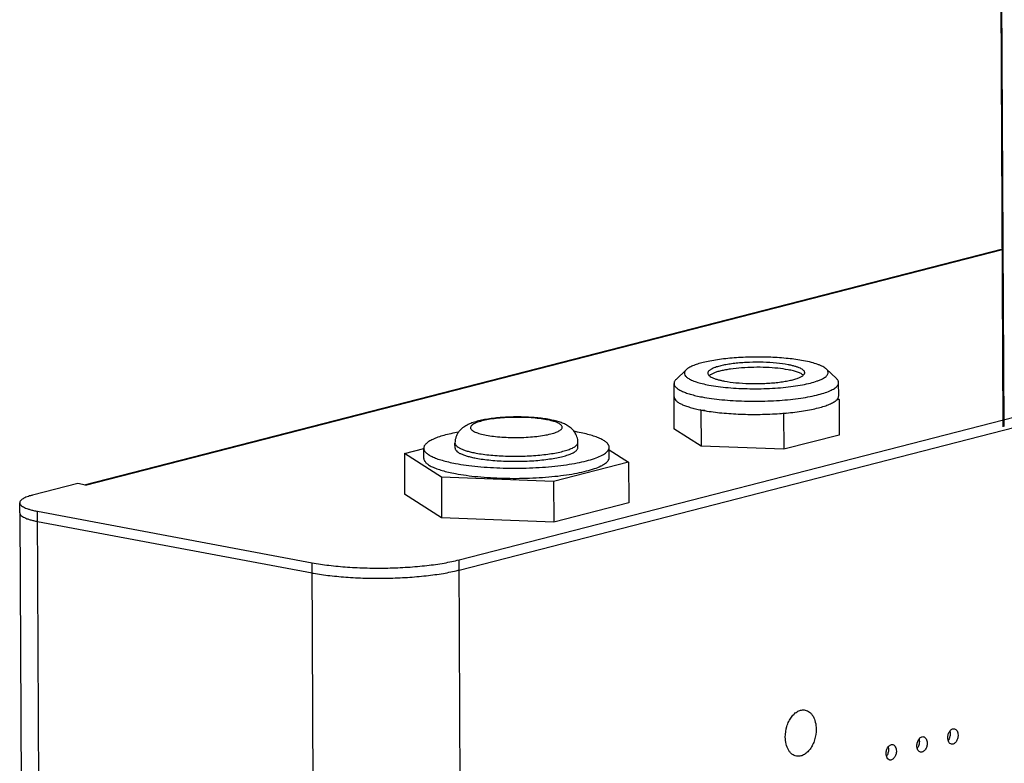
# Model space of a CAD drawing. Header units: millimetres. Extents: x 42 to 1167, y 41 to 792.
# Tile 13 of 55: x 323 to 371, y 108 to 144. Entities that reach past the tile are written whole.
import ezdxf

# ---------------------------------------------------------------- set-up
doc = ezdxf.new("R2010")
doc.units = ezdxf.units.MM
doc.header["$LTSCALE"] = 65.395
doc.layers.get('0').update_dxf_attribs({"linetype": 'CONTINUOUS'})
doc.layers.add('00_COMPONENTS', color=7, linetype='CONTINUOUS')
doc.layers.add('50_ALL_DETAILS', color=7, linetype='CONTINUOUS')
doc.styles.get("Standard").update_dxf_attribs({"font": 'simfang.ttf'})
doc.dimstyles.get("Standard").update_dxf_attribs({"dimtxt": 3, "dimasz": 3, "dimexe": 2.5, "dimexo": 0.5, "dimtad": 1, "dimdsep": 46, "dimtxsty": 'STANDARD', "dimblk": '_FILLED', "dimblk1": '_FILLED', "dimblk2": '_FILLED', "dimcen": 0.09, "dimclrt": 3, "dimazin": 2, "dimtol": 1, "dimtp": 0.01, "dimtm": 0.01, "dimtfac": 1, "dimtofl": 0, "dimtmove": 0, "dimatfit": 3, "dimldrblk": '_FILLED', "dimfxl": 1, "dimtolj": 1, "dimarcsym": 0})

# ---------------------------------------------------------------- blocks, each defined once
blk = doc.blocks.new('_FILLED')
at = {"color": 0, "linetype": 'ByBlock'}
blk.add_solid([(0, 0), (-1, 0.167), (-1, -0.167)], dxfattribs=at)

msp = doc.modelspace()

# ---------------------------------------------------------------- linework, layer by layer
at = {"layer": '00_COMPONENTS', "color": 7}
for p, q in [((370.4801, 124.3854), (369.7921, 257.1267)), ((370.5174, 124.395), (369.8308, 256.8856)), ((344.3609, 117.9939), (439.7449, 142.5071)), ((344.3635, 117.5062), (439.7475, 142.0193)), ((326.3721, 121.5981), (370.4359, 132.9222)), ((361.9823, 127.1544), (362.4718, 126.6941)), ((355.2604, 127.1196), (354.7757, 126.6542)), ((354.6781, 125.8233), (354.6748, 126.4574)), ((362.578, 125.8643), (362.5747, 126.4983)), ((354.6627, 125.9961), (354.6772, 125.9998)), ((354.6772, 125.9868), (354.6627, 125.9961)), ((354.6627, 125.9961), (354.6715, 124.289)), ((362.532, 125.7308), (362.5933, 125.6915)), ((362.5933, 125.6915), (362.4685, 125.6595)), ((362.5933, 125.6915), (362.6022, 123.9845)), ((355.9695, 125.1606), (355.9081, 125.1998)), ((356.1556, 125.1534), (355.9695, 125.1606)), ((355.9695, 125.1606), (355.9783, 123.4535)), ((359.9348, 125.0083), (359.7486, 125.0155)), ((360.0596, 125.0404), (359.9348, 125.0083)), ((359.9348, 125.0083), (359.9436, 123.3013)), ((355.9783, 123.4535), (354.6715, 124.289)), ((362.6022, 123.9845), (359.9436, 123.3013)), ((342.6662, 122.8623), (342.6637, 123.35)), ((344.1637, 123.3578), (344.1624, 123.6016)), ((350.0636, 123.3883), (350.0623, 123.6322)), ((351.5661, 122.9084), (351.5636, 123.3961)), ((359.9436, 123.3013), (355.9783, 123.4535)), ((341.7346, 123.092), (342.6638, 123.3308)), ((343.5081, 121.9581), (341.7346, 123.092)), ((341.7346, 123.092), (341.7447, 121.1411)), ((351.5642, 123.2755), (352.4977, 122.6787)), ((352.4977, 122.6787), (348.8896, 121.7514)), ((352.4977, 122.6787), (352.5078, 120.7278)), ((348.8896, 121.7514), (343.5081, 121.9581)), ((343.5081, 121.9581), (343.5182, 120.0072)), ((326.0583, 121.6569), (323.8874, 121.099)), ((326.4348, 121.5863), (326.0583, 121.6569)), ((348.8896, 121.7514), (348.8997, 119.8005)), ((343.5182, 120.0072), (341.7447, 121.1411)), ((323.2729, 120.2456), (323.2704, 120.7333)), ((352.5078, 120.7278), (348.8997, 119.8005)), ((323.2729, 120.2456), (323.4751, 81.2274)), ((324.1258, 120.3236), (337.306, 117.8542)), ((324.1283, 119.8359), (337.3086, 117.3665)), ((348.8997, 119.8005), (343.5182, 120.0072)), ((337.3086, 117.3665), (337.3645, 117.3562)), ((344.3145, 117.4938), (344.3635, 117.5062))]:
    msp.add_line(p, q, dxfattribs=at)
at = {"layer": '00_COMPONENTS', "color": 4}
for p, q in [((326.4348, 121.5863), (370.436, 132.8944)), ((324.3331, 80.33), (324.1258, 120.3236)), ((337.5133, 77.8606), (337.306, 117.8542)), ((344.5682, 78.0004), (344.3609, 117.9939))]:
    msp.add_line(p, q, dxfattribs=at)
at = {"layer": '00_COMPONENTS', "color": 7}
for centre, radius, start, end in [((357.4281, 132.6487), 7.6024, 258.46713, 259.40026), ((357.5778, 133.4422), 8.4099, 259.39189, 260.26411), ((358.6701, 140.4221), 15.4443, 274.0043, 275.16172), ((348.2906, 114.7792), 9.5086, 79.39266, 80.3428), ((339.2234, 127.5878), 10.3991, 259.38925, 259.70269), ((342.5524, 124.554), 7.2768, 284.0136, 284.41128)]:
    msp.add_arc(centre, radius, start, end, dxfattribs=at)
for points, knots in [([(360.8917, 127.5488), (360.6477, 127.5945), (360.1233, 127.6657), (359.3014, 127.7219), (358.4349, 127.7312), (357.5808, 127.693), (356.9034, 127.6218), (356.4109, 127.5404), (356.0913, 127.4723), (355.8133, 127.3962), (355.5811, 127.3135), (355.3982, 127.2257), (355.2985, 127.1562), (355.2604, 127.1196)], [0, 0, 0, 0, 0.1298305, 0.2763821, 0.4305654, 0.5826988, 0.7232583, 0.7864638, 0.8436667, 0.8940752, 0.9370842, 0.9723568, 1, 1, 1, 1]), ([(360.1516, 127.3586), (359.9675, 127.3931), (359.5707, 127.4448), (358.9507, 127.4807), (358.4084, 127.4783), (357.9751, 127.4558), (357.6653, 127.4292), (357.375, 127.3934), (357.1101, 127.3492), (356.8759, 127.2975), (356.6769, 127.2394), (356.5169, 127.1763), (356.4111, 127.1168), (356.3509, 127.0657), (356.3204, 127.0293), (356.3015, 126.9919), (356.2972, 126.9659), (356.2972, 126.9535)], [0, 0, 0, 0, 0.1404825, 0.2997334, 0.4655524, 0.5469188, 0.6251367, 0.6987063, 0.7662434, 0.8265227, 0.8785324, 0.9215562, 0.9553378, 0.9689363, 0.9805954, 0.9907301, 1, 1, 1, 1]), ([(356.3527, 126.3823), (356.4971, 126.3553), (356.8016, 126.3078), (357.456, 126.2369), (358.3266, 126.1956), (359.2096, 126.2125), (359.9033, 126.2634), (360.3852, 126.3178), (360.8238, 126.3877), (361.2085, 126.4711), (361.4895, 126.5536), (361.679, 126.6269), (361.7949, 126.681), (361.8916, 126.7368), (361.9685, 126.7941), (362.0253, 126.8529), (362.0617, 126.9137), (362.0759, 126.9767), (362.0661, 127.0399), (362.0336, 127.1009), (362.0011, 127.1367), (361.9823, 127.1544)], [0, 0, 0, 0, 0.0718458, 0.1506667, 0.3218659, 0.4977701, 0.5823427, 0.6620016, 0.7349252, 0.7995037, 0.8544203, 0.8779639, 0.8988042, 0.9169414, 0.9324599, 0.9455783, 0.9567344, 0.9666895, 0.9765208, 0.9873453, 1, 1, 1, 1]), ([(360.1529, 127.1148), (359.9896, 127.1454), (359.6386, 127.1931), (359.0885, 127.231), (358.5082, 127.2378), (357.9355, 127.2129), (357.4805, 127.1659), (357.1489, 127.112), (356.933, 127.0668), (356.7445, 127.0162), (356.5863, 126.9612), (356.4608, 126.9026), (356.3917, 126.8564), (356.3648, 126.832)], [0, 0, 0, 0, 0.129273, 0.2751533, 0.4287067, 0.5804115, 0.7208857, 0.7842114, 0.8416542, 0.8924238, 0.9359084, 0.9717494, 1, 1, 1, 1]), ([(360.9472, 126.9776), (360.9471, 126.9963), (360.9358, 127.0373), (360.8921, 127.0918), (360.8245, 127.1434), (360.7331, 127.1928), (360.6184, 127.2397), (360.4814, 127.2837), (360.3235, 127.3242), (360.211, 127.3475), (360.1516, 127.3586)], [0, 0, 0, 0, 0.0606848, 0.1329396, 0.2236455, 0.3357492, 0.4700759, 0.6263125, 0.8034464, 1, 1, 1, 1]), ([(361.9823, 127.1544), (361.9601, 127.1752), (361.9079, 127.2159), (361.8159, 127.2706), (361.7048, 127.3235), (361.5222, 127.3951), (361.2498, 127.4753), (361.0179, 127.5252), (360.8917, 127.5488)], [0, 0, 0, 0, 0.0777611, 0.1688308, 0.2737663, 0.3926531, 0.6710723, 1, 1, 1, 1]), ([(354.7757, 126.6542), (354.7599, 126.639), (354.7316, 126.6084), (354.699, 126.5588), (354.6791, 126.5084), (354.6747, 126.474), (354.6748, 126.4574)], [0, 0, 0, 0, 0.289884, 0.5473034, 0.7803073, 1, 1, 1, 1]), ([(355.2604, 127.1196), (355.2442, 127.104), (355.2158, 127.0727), (355.1852, 127.0209), (355.1706, 126.9678), (355.1739, 126.8939), (355.2149, 126.8226), (355.2774, 126.7607), (355.3425, 126.7119), (355.4221, 126.6645), (355.5547, 126.5995), (355.756, 126.5247), (356.0372, 126.4464), (356.2425, 126.403), (356.3527, 126.3823)], [0, 0, 0, 0, 0.0430023, 0.080465, 0.1142655, 0.1469913, 0.2196393, 0.2642394, 0.3157586, 0.3747611, 0.4415097, 0.5982986, 0.7852343, 1, 1, 1, 1]), ([(356.2972, 126.9535), (356.2973, 126.9349), (356.3086, 126.8938), (356.3523, 126.8394), (356.4199, 126.7877), (356.5113, 126.7384), (356.626, 126.6915), (356.763, 126.6475), (356.9209, 126.6069), (357.0334, 126.5837), (357.0928, 126.5725)], [0, 0, 0, 0, 0.0606848, 0.1329396, 0.2236455, 0.3357492, 0.4700759, 0.6263125, 0.8034464, 1, 1, 1, 1]), ([(357.0928, 126.5725), (357.2769, 126.538), (357.6738, 126.4864), (358.2937, 126.4505), (358.836, 126.4529), (359.2693, 126.4753), (359.5791, 126.5019), (359.8694, 126.5377), (360.1343, 126.582), (360.3685, 126.6337), (360.5676, 126.6918), (360.7275, 126.7549), (360.8333, 126.8144), (360.8935, 126.8654), (360.9241, 126.9018), (360.9429, 126.9392), (360.9472, 126.9653), (360.9472, 126.9776)], [0, 0, 0, 0, 0.1404825, 0.2997334, 0.4655524, 0.5469188, 0.6251367, 0.6987063, 0.7662434, 0.8265227, 0.8785324, 0.9215562, 0.9553378, 0.9689363, 0.9805954, 0.9907301, 1, 1, 1, 1]), ([(360.8808, 126.8554), (360.8476, 126.8849), (360.759, 126.9394), (360.5969, 127.0057), (360.3899, 127.0662), (360.2363, 127.0992), (360.1529, 127.1148)], [0, 0, 0, 0, 0.1709433, 0.3956213, 0.6733427, 1, 1, 1, 1]), ([(362.5747, 126.4983), (362.5746, 126.515), (362.5698, 126.5493), (362.5494, 126.5995), (362.5163, 126.6488), (362.4877, 126.679), (362.4718, 126.6941)], [0, 0, 0, 0, 0.2196926, 0.4526973, 0.7101173, 1, 1, 1, 1]), ([(354.6748, 126.4574), (354.6749, 126.4419), (354.679, 126.4099), (354.6968, 126.3629), (354.7258, 126.3168), (354.7823, 126.2526), (354.8832, 126.1757), (355.0385, 126.0919), (355.2334, 126.0122), (355.4661, 125.9374), (355.7343, 125.8685), (355.9254, 125.829), (356.0263, 125.8101)], [0, 0, 0, 0, 0.0297291, 0.0610434, 0.0952926, 0.1334886, 0.2241371, 0.3361698, 0.4704113, 0.6265485, 0.8035712, 1, 1, 1, 1]), ([(356.0263, 125.8101), (356.176, 125.7821), (356.4905, 125.7321), (357.1652, 125.6548), (357.8792, 125.6136), (358.6155, 125.6053), (359.1755, 125.6165), (359.7242, 125.645), (360.2504, 125.6901), (360.7436, 125.751), (361.1937, 125.8261), (361.5917, 125.914), (361.9296, 126.0127), (362.1686, 126.1068), (362.3226, 126.1883), (362.4125, 126.2474), (362.4836, 126.3077), (362.5354, 126.3696), (362.5675, 126.4331), (362.5748, 126.4773), (362.5747, 126.4983)], [0, 0, 0, 0, 0.0672039, 0.1405035, 0.2997395, 0.3826318, 0.4655636, 0.5469225, 0.6251331, 0.6986958, 0.7662266, 0.8265003, 0.8785051, 0.9215249, 0.9395746, 0.955342, 0.9689391, 0.9805972, 0.990731, 1, 1, 1, 1]), ([(354.6781, 125.8233), (354.6781, 125.8086), (354.6819, 125.7782), (354.7042, 125.7161), (354.7622, 125.639), (354.8664, 125.5553), (355.0074, 125.4747), (355.1846, 125.3978), (355.3965, 125.3253), (355.6411, 125.2578), (355.8158, 125.2186), (355.9081, 125.1998)], [0, 0, 0, 0, 0.0306873, 0.0628607, 0.1362688, 0.2273534, 0.3391956, 0.472812, 0.6280928, 0.8042411, 1, 1, 1, 1]), ([(362.4685, 125.6595), (362.4748, 125.6652), (362.4977, 125.6873), (362.5186, 125.7116), (362.532, 125.7308)], [0, 0, 0, 0, 0.2672009, 1, 1, 1, 1]), ([(362.532, 125.7308), (362.5463, 125.7513), (362.5695, 125.7937), (362.5781, 125.8417), (362.578, 125.8643)], [0, 0, 0, 0, 0.5253192, 1, 1, 1, 1]), ([(360.0596, 125.0404), (360.3396, 125.0658), (360.7445, 125.1137), (361.2579, 125.2052), (361.5909, 125.2802), (361.8812, 125.363), (362.1251, 125.4524), (362.3193, 125.5468), (362.4264, 125.6207), (362.4685, 125.6595)], [0, 0, 0, 0, 0.3355429, 0.4859833, 0.6222234, 0.7426494, 0.8460417, 0.9317412, 1, 1, 1, 1]), ([(348.6977, 124.726), (348.4847, 124.7659), (348.0305, 124.8236), (347.3276, 124.8583), (346.6077, 124.8453), (346.0236, 124.7942), (345.5911, 124.7267), (345.3024, 124.6656), (345.0394, 124.5907), (344.7969, 124.4959), (344.5683, 124.3672), (344.3975, 124.2147), (344.2842, 124.057), (344.2155, 123.9172), (344.1718, 123.7633), (344.1621, 123.6556), (344.1624, 123.6016)], [0, 0, 0, 0, 0.1273944, 0.268618, 0.4133705, 0.5502961, 0.6128538, 0.6705734, 0.7236459, 0.7734873, 0.8232755, 0.8771821, 0.9064317, 0.9369284, 0.9682618, 1, 1, 1, 1]), ([(356.1556, 125.1534), (356.4229, 125.1075), (356.9918, 125.0354), (357.879, 124.978), (358.8091, 124.9679), (359.437, 124.9936), (359.7486, 125.0155)], [0, 0, 0, 0, 0.2258309, 0.4770043, 0.7398733, 1, 1, 1, 1]), ([(350.0623, 123.6322), (350.0619, 123.723), (350.032, 123.9024), (349.9119, 124.1362), (349.7455, 124.3161), (349.559, 124.4463), (349.3631, 124.5421), (349.079, 124.6447), (348.8534, 124.6968), (348.6977, 124.726)], [0, 0, 0, 0, 0.1429853, 0.2806403, 0.4081077, 0.5249581, 0.6367987, 0.7505486, 1, 1, 1, 1]), ([(344.3336, 124.1243), (344.2093, 124.1018), (343.9736, 124.0546), (343.6425, 123.9722), (343.3546, 123.8826), (343.1132, 123.787), (342.921, 123.6866), (342.7958, 123.5945), (342.7258, 123.5176), (342.6901, 123.4625), (342.6684, 123.4066), (342.6636, 123.3684), (342.6637, 123.35)], [0, 0, 0, 0, 0.1969664, 0.3748351, 0.5318685, 0.666819, 0.7791442, 0.8694528, 0.9071846, 0.9407644, 0.9712295, 1, 1, 1, 1]), ([(351.5636, 123.3961), (351.5635, 123.4136), (351.5588, 123.4497), (351.5388, 123.5025), (351.5061, 123.5545), (351.4424, 123.6268), (351.3287, 123.7135), (351.1538, 123.8079), (350.9342, 123.8977), (350.6721, 123.9819), (350.37, 124.0595), (350.1546, 124.1041), (350.0409, 124.1254)], [0, 0, 0, 0, 0.0297291, 0.0610432, 0.0952927, 0.1334886, 0.2241372, 0.3361696, 0.4704112, 0.6265487, 0.803571, 1, 1, 1, 1]), ([(342.6637, 123.35), (342.6638, 123.3325), (342.6684, 123.2964), (342.6885, 123.2436), (342.7211, 123.1916), (342.7848, 123.1193), (342.8985, 123.0326), (343.0734, 122.9382), (343.293, 122.8484), (343.5552, 122.7642), (343.8573, 122.6866), (344.0727, 122.6421), (344.1863, 122.6208)], [0, 0, 0, 0, 0.0297291, 0.0610432, 0.0952927, 0.1334886, 0.2241372, 0.3361696, 0.4704112, 0.6265487, 0.803571, 1, 1, 1, 1]), ([(344.1637, 123.3578), (344.1637, 123.3462), (344.1668, 123.3223), (344.1854, 123.2733), (344.2335, 123.2127), (344.3193, 123.1475), (344.4353, 123.0848), (344.5809, 123.0253), (344.7547, 122.9695), (344.9549, 122.918), (345.0977, 122.8885), (345.1731, 122.8743)], [0, 0, 0, 0, 0.0297361, 0.0610578, 0.1332839, 0.2239538, 0.336013, 0.4702863, 0.6264609, 0.8035245, 1, 1, 1, 1]), ([(344.1863, 122.6208), (344.3549, 122.5892), (344.7092, 122.5329), (345.4693, 122.4458), (346.2737, 122.3994), (347.1033, 122.39), (347.7341, 122.4027), (348.3522, 122.4348), (348.9451, 122.4856), (349.5007, 122.5541), (350.0078, 122.6388), (350.4561, 122.7379), (350.8368, 122.849), (351.1061, 122.955), (351.2795, 123.0469), (351.3809, 123.1134), (351.4609, 123.1814), (351.5193, 123.2511), (351.5554, 123.3226), (351.5637, 123.3725), (351.5636, 123.3961)], [0, 0, 0, 0, 0.0672041, 0.1405035, 0.2997395, 0.3826318, 0.4655636, 0.5469225, 0.6251331, 0.6986958, 0.7662266, 0.8265003, 0.8785051, 0.9215248, 0.9395746, 0.955342, 0.9689392, 0.9805972, 0.990731, 1, 1, 1, 1]), ([(345.1731, 122.8743), (345.2848, 122.8534), (345.5197, 122.8161), (346.0236, 122.7583), (346.6969, 122.7196), (347.3849, 122.7225), (347.9347, 122.751), (348.3278, 122.7848), (348.6961, 122.8302), (349.0322, 122.8863), (349.3294, 122.952), (349.5818, 123.0257), (349.7603, 123.0959), (349.8753, 123.1568), (349.9425, 123.2009), (349.9955, 123.246), (350.0343, 123.2922), (350.0582, 123.3396), (350.0637, 123.3727), (350.0636, 123.3883)], [0, 0, 0, 0, 0.0672057, 0.1405064, 0.2997457, 0.4655526, 0.5469131, 0.6251253, 0.6986896, 0.7662218, 0.8264967, 0.8785026, 0.9215233, 0.9395733, 0.9553411, 0.9689385, 0.9805968, 0.9907308, 1, 1, 1, 1]), ([(344.1889, 122.133), (344.3574, 122.1015), (344.7117, 122.0452), (345.4718, 121.958), (346.2762, 121.9117), (347.1058, 121.9023), (347.7366, 121.9149), (348.3547, 121.947), (348.9476, 121.9979), (349.5032, 122.0664), (350.0103, 122.1511), (350.4586, 122.2501), (350.8394, 122.3613), (351.1086, 122.4673), (351.2821, 122.5591), (351.3834, 122.6257), (351.4634, 122.6937), (351.5218, 122.7633), (351.558, 122.8349), (351.5662, 122.8847), (351.5661, 122.9084)], [0, 0, 0, 0, 0.0672038, 0.1405034, 0.2997395, 0.3826318, 0.4655636, 0.5469225, 0.6251331, 0.6986958, 0.7662266, 0.8265003, 0.8785051, 0.9215249, 0.9395746, 0.955342, 0.9689392, 0.9805972, 0.990731, 1, 1, 1, 1]), ([(342.6662, 122.8623), (342.6663, 122.8448), (342.671, 122.8087), (342.691, 122.7559), (342.7237, 122.7039), (342.7873, 122.6316), (342.9011, 122.5449), (343.0759, 122.4505), (343.2955, 122.3607), (343.5577, 122.2765), (343.8598, 122.1989), (344.0752, 122.1543), (344.1889, 122.133)], [0, 0, 0, 0, 0.0297291, 0.0610433, 0.0952926, 0.1334887, 0.224137, 0.3361697, 0.4704114, 0.6265482, 0.8035714, 1, 1, 1, 1]), ([(323.8874, 121.099), (323.8405, 121.0869), (323.7518, 121.0622), (323.6281, 121.0208), (323.5215, 120.9772), (323.4328, 120.9319), (323.3624, 120.8851), (323.3108, 120.8367), (323.2781, 120.7864), (323.2703, 120.7501), (323.2704, 120.7333)], [0, 0, 0, 0, 0.1934199, 0.3670803, 0.520184, 0.6523796, 0.7639823, 0.8563995, 0.932945, 1, 1, 1, 1]), ([(323.2704, 120.7333), (323.2705, 120.7132), (323.2826, 120.6691), (323.3296, 120.6105), (323.4022, 120.555), (323.5006, 120.5019), (323.6239, 120.4515), (323.7712, 120.4042), (323.9409, 120.3606), (324.0619, 120.3356), (324.1258, 120.3236)], [0, 0, 0, 0, 0.0606848, 0.1329397, 0.2236456, 0.3357491, 0.4700759, 0.6263116, 0.8034484, 1, 1, 1, 1]), ([(323.2729, 120.2456), (323.273, 120.2255), (323.2851, 120.1814), (323.3321, 120.1228), (323.4048, 120.0673), (323.5031, 120.0142), (323.6265, 119.9638), (323.7737, 119.9165), (323.9435, 119.8729), (324.0645, 119.8478), (324.1283, 119.8359)], [0, 0, 0, 0, 0.0606848, 0.1329397, 0.2236456, 0.3357491, 0.4700759, 0.6263116, 0.8034484, 1, 1, 1, 1]), ([(337.306, 117.8542), (337.5705, 117.8047), (338.133, 117.7214), (339.0165, 117.64), (339.9603, 117.5975), (340.9283, 117.5959), (341.8836, 117.6351), (342.7898, 117.7136), (343.6122, 117.8281), (344.1253, 117.9334), (344.3609, 117.9939)], [0, 0, 0, 0, 0.1137059, 0.2401647, 0.3748571, 0.5128872, 0.6492108, 0.778859, 0.8971647, 1, 1, 1, 1]), ([(337.3645, 117.3562), (337.6265, 117.3086), (338.1821, 117.2285), (339.0529, 117.1502), (339.9806, 117.1096), (340.931, 117.1084), (341.8691, 117.1466), (342.7605, 117.2226), (343.5724, 117.3335), (344.0803, 117.4354), (344.3145, 117.4938)], [0, 0, 0, 0, 0.1142522, 0.240737, 0.3750969, 0.512628, 0.6484906, 0.7779161, 0.8964159, 1, 1, 1, 1]), ([(360.0161, 109.4904), (360.0152, 109.6632), (360.0544, 109.9233), (360.1776, 110.2392), (360.3002, 110.4465), (360.4473, 110.6141), (360.6123, 110.7333), (360.7879, 110.7966), (360.9078, 110.7967), (360.9633, 110.7863)], [0, 0, 0, 0, 0.2898983, 0.4324194, 0.567368, 0.6916359, 0.8038667, 0.9052412, 1, 1, 1, 1]), ([(360.9633, 110.7863), (361.0014, 110.7792), (361.0772, 110.7548), (361.181, 110.6905), (361.2732, 110.6004), (361.3813, 110.4442), (361.4727, 110.1976), (361.4956, 109.9833), (361.4962, 109.8708)], [0, 0, 0, 0, 0.1016981, 0.2069235, 0.3185393, 0.4383686, 0.7039405, 1, 1, 1, 1]), ([(361.4962, 109.8708), (361.4971, 109.6979), (361.458, 109.4379), (361.3347, 109.1219), (361.2121, 108.9147), (361.0651, 108.7471), (360.9001, 108.6279), (360.7244, 108.5646), (360.6045, 108.5644), (360.549, 108.5748)], [0, 0, 0, 0, 0.2898983, 0.4324194, 0.567368, 0.6916359, 0.8038667, 0.9052412, 1, 1, 1, 1]), ([(367.8136, 109.4553), (367.8133, 109.5129), (367.8303, 109.626), (367.8897, 109.7527), (367.9573, 109.8299), (368.0123, 109.8696), (368.0709, 109.8907), (368.1109, 109.8908), (368.1294, 109.8873)], [0, 0, 0, 0, 0.2901726, 0.5669586, 0.6913441, 0.8036811, 0.9051516, 1, 1, 1, 1]), ([(367.9304, 109.6527), (367.9307, 109.5943), (367.9134, 109.48), (367.8634, 109.375), (367.8302, 109.3305)], [0, 0, 0, 0, 0.5123606, 1, 1, 1, 1]), ([(367.9139, 109.7775), (367.9166, 109.7678), (367.9263, 109.7268), (367.9303, 109.6846), (367.9304, 109.6527)], [0, 0, 0, 0, 0.2407044, 1, 1, 1, 1]), ([(368.1294, 109.8873), (368.155, 109.8825), (368.2071, 109.8575), (368.2638, 109.7864), (368.2991, 109.6911), (368.3068, 109.6196), (368.307, 109.5821)], [0, 0, 0, 0, 0.2059627, 0.4369397, 0.7031872, 1, 1, 1, 1]), ([(360.549, 108.5748), (360.511, 108.5819), (360.4352, 108.6063), (360.3314, 108.6707), (360.2392, 108.7608), (360.131, 108.9169), (360.0397, 109.1636), (360.0167, 109.3778), (360.0161, 109.4904)], [0, 0, 0, 0, 0.1016981, 0.2069235, 0.3185393, 0.4383686, 0.7039405, 1, 1, 1, 1]), ([(366.3335, 109.075), (366.3332, 109.1326), (366.3502, 109.2456), (366.4096, 109.3723), (366.4772, 109.4495), (366.5323, 109.4892), (366.5908, 109.5103), (366.6308, 109.5104), (366.6493, 109.5069)], [0, 0, 0, 0, 0.2901726, 0.5669586, 0.6913441, 0.8036811, 0.9051516, 1, 1, 1, 1]), ([(366.4503, 109.2723), (366.4506, 109.214), (366.4333, 109.0996), (366.3833, 108.9946), (366.3501, 108.9501)], [0, 0, 0, 0, 0.5123606, 1, 1, 1, 1]), ([(366.4338, 109.3972), (366.4365, 109.3874), (366.4462, 109.3465), (366.4502, 109.3042), (366.4503, 109.2723)], [0, 0, 0, 0, 0.2407044, 1, 1, 1, 1]), ([(366.8269, 109.2017), (366.8272, 109.1441), (366.8102, 109.031), (366.7508, 108.9044), (366.6832, 108.8272), (366.6282, 108.7874), (366.5696, 108.7663), (366.5297, 108.7663), (366.5112, 108.7698)], [0, 0, 0, 0, 0.2901726, 0.5669586, 0.6913441, 0.8036811, 0.9051516, 1, 1, 1, 1]), ([(366.6493, 109.5069), (366.6749, 109.5021), (366.727, 109.4771), (366.7837, 109.406), (366.819, 109.3107), (366.8267, 109.2393), (366.8269, 109.2017)], [0, 0, 0, 0, 0.2059627, 0.4369397, 0.7031872, 1, 1, 1, 1]), ([(367.9913, 109.1501), (367.9657, 109.1549), (367.9136, 109.18), (367.8568, 109.251), (367.8215, 109.3463), (367.8138, 109.4178), (367.8136, 109.4553)], [0, 0, 0, 0, 0.2059627, 0.4369397, 0.7031872, 1, 1, 1, 1]), ([(368.307, 109.5821), (368.3073, 109.5245), (368.2903, 109.4114), (368.2309, 109.2847), (368.1633, 109.2076), (368.1083, 109.1678), (368.0497, 109.1467), (368.0098, 109.1467), (367.9913, 109.1501)], [0, 0, 0, 0, 0.2901726, 0.5669586, 0.6913441, 0.8036811, 0.9051516, 1, 1, 1, 1]), ([(364.8534, 108.6946), (364.8531, 108.7522), (364.8701, 108.8653), (364.9295, 108.992), (364.9971, 109.0691), (365.0522, 109.1089), (365.1107, 109.13), (365.1507, 109.13), (365.1692, 109.1266)], [0, 0, 0, 0, 0.2901726, 0.5669586, 0.6913441, 0.8036811, 0.9051516, 1, 1, 1, 1]), ([(365.0311, 108.3894), (365.0055, 108.3942), (364.9534, 108.4192), (364.8966, 108.4903), (364.8613, 108.5856), (364.8536, 108.6571), (364.8534, 108.6946)], [0, 0, 0, 0, 0.2059627, 0.4369397, 0.7031872, 1, 1, 1, 1]), ([(364.9702, 108.8919), (364.9705, 108.8336), (364.9532, 108.7192), (364.9032, 108.6142), (364.87, 108.5697)], [0, 0, 0, 0, 0.5123606, 1, 1, 1, 1]), ([(364.9537, 109.0168), (364.9564, 109.007), (364.9662, 108.9661), (364.9701, 108.9238), (364.9702, 108.8919)], [0, 0, 0, 0, 0.2407044, 1, 1, 1, 1]), ([(365.3468, 108.8214), (365.3471, 108.7638), (365.3301, 108.6507), (365.2707, 108.524), (365.2031, 108.4468), (365.1481, 108.4071), (365.0895, 108.386), (365.0496, 108.3859), (365.0311, 108.3894)], [0, 0, 0, 0, 0.2901726, 0.5669586, 0.6913441, 0.8036811, 0.9051516, 1, 1, 1, 1]), ([(365.1692, 109.1266), (365.1948, 109.1218), (365.2469, 109.0967), (365.3036, 109.0257), (365.3389, 108.9304), (365.3466, 108.8589), (365.3468, 108.8214)], [0, 0, 0, 0, 0.2059627, 0.4369397, 0.7031872, 1, 1, 1, 1]), ([(366.5112, 108.7698), (366.4856, 108.7746), (366.4335, 108.7996), (366.3767, 108.8707), (366.3414, 108.9659), (366.3337, 109.0374), (366.3335, 109.075)], [0, 0, 0, 0, 0.2059627, 0.4369397, 0.7031872, 1, 1, 1, 1])]:
    msp.add_open_spline(points, degree=3, knots=knots, dxfattribs=at)
at = {"layer": '00_COMPONENTS', "color": 4}
for points, knots in [([(348.5558, 124.7204), (348.4394, 124.7422), (348.1919, 124.7789), (347.8032, 124.8147), (347.3879, 124.8334), (346.962, 124.8341), (346.5416, 124.8168), (346.1429, 124.7823), (345.7811, 124.7319), (345.5098, 124.6763), (345.3224, 124.6238), (345.2057, 124.5837), (345.1071, 124.5415), (345.0274, 124.4976), (344.9669, 124.452), (344.926, 124.4047), (344.9059, 124.3541), (344.9107, 124.302), (344.939, 124.2529), (344.9873, 124.2068), (345.055, 124.1625), (345.1419, 124.1201), (345.2473, 124.0797), (345.4211, 124.0262), (345.5621, 123.9952), (345.6614, 123.9766)], [0, 0, 0, 0, 0.076247, 0.1610457, 0.2513656, 0.3439237, 0.4353373, 0.5222747, 0.6016063, 0.6705639, 0.7004414, 0.7269552, 0.7499679, 0.769439, 0.7854823, 0.7984845, 0.8093251, 0.8195604, 0.8310177, 0.8450186, 0.8622391, 0.8829505, 0.907203, 0.9349176, 1, 1, 1, 1]), ([(345.6614, 123.9766), (345.7777, 123.9548), (346.0252, 123.9182), (346.4139, 123.8823), (346.8292, 123.8637), (347.2552, 123.8629), (347.6755, 123.8802), (348.0742, 123.9147), (348.4361, 123.9651), (348.7073, 124.0207), (348.8948, 124.0733), (349.0114, 124.1133), (349.11, 124.1555), (349.1898, 124.1995), (349.2502, 124.245), (349.2912, 124.2923), (349.3112, 124.3429), (349.3065, 124.395), (349.2782, 124.4441), (349.2299, 124.4902), (349.1621, 124.5345), (349.0753, 124.577), (348.9698, 124.6174), (348.796, 124.6708), (348.6551, 124.7018), (348.5558, 124.7204)], [0, 0, 0, 0, 0.076247, 0.1610457, 0.2513656, 0.3439237, 0.4353373, 0.5222747, 0.6016063, 0.6705639, 0.7004414, 0.7269552, 0.7499679, 0.769439, 0.7854823, 0.7984845, 0.8093251, 0.8195604, 0.8310177, 0.8450186, 0.8622391, 0.8829505, 0.907203, 0.9349176, 1, 1, 1, 1]), ([(344.1624, 123.6016), (344.1625, 123.59), (344.1656, 123.5661), (344.1841, 123.5171), (344.2322, 123.4566), (344.318, 123.3913), (344.434, 123.3286), (344.5796, 123.2691), (344.7534, 123.2133), (344.9537, 123.1619), (345.0964, 123.1323), (345.1718, 123.1182)], [0, 0, 0, 0, 0.0297361, 0.0610578, 0.1332839, 0.2239538, 0.336013, 0.4702863, 0.6264609, 0.8035245, 1, 1, 1, 1]), ([(345.1718, 123.1182), (345.2835, 123.0973), (345.5184, 123.06), (346.0223, 123.0022), (346.6957, 122.9634), (347.3836, 122.9664), (347.9334, 122.9949), (348.3265, 123.0286), (348.6948, 123.074), (349.0309, 123.1302), (349.3282, 123.1958), (349.5805, 123.2695), (349.759, 123.3398), (349.874, 123.4007), (349.9412, 123.4448), (349.9943, 123.4899), (350.033, 123.5361), (350.0569, 123.5835), (350.0624, 123.6165), (350.0623, 123.6322)], [0, 0, 0, 0, 0.0672057, 0.1405064, 0.2997457, 0.4655526, 0.5469131, 0.6251253, 0.6986896, 0.7662218, 0.8264967, 0.8785026, 0.9215233, 0.9395733, 0.9553411, 0.9689385, 0.9805968, 0.9907308, 1, 1, 1, 1])]:
    msp.add_open_spline(points, degree=3, knots=knots, dxfattribs=at)

# ---------------------------------------------------------------- leaders
at = {"layer": '50_ALL_DETAILS', "color": 4, "annotation_type": 0, "has_hookline": 1, "hookline_direction": 1, "text_width": 117.1886}
msp.add_leader([(435.4867, 128.2911), (449.1658, 191.1973), (454.1658, 191.1973)], dimstyle='STANDARD', override={"dimtad": 0, "dimldrblk": 'DOT'}, dxfattribs=at)

doc.saveas('drawing.dxf')
